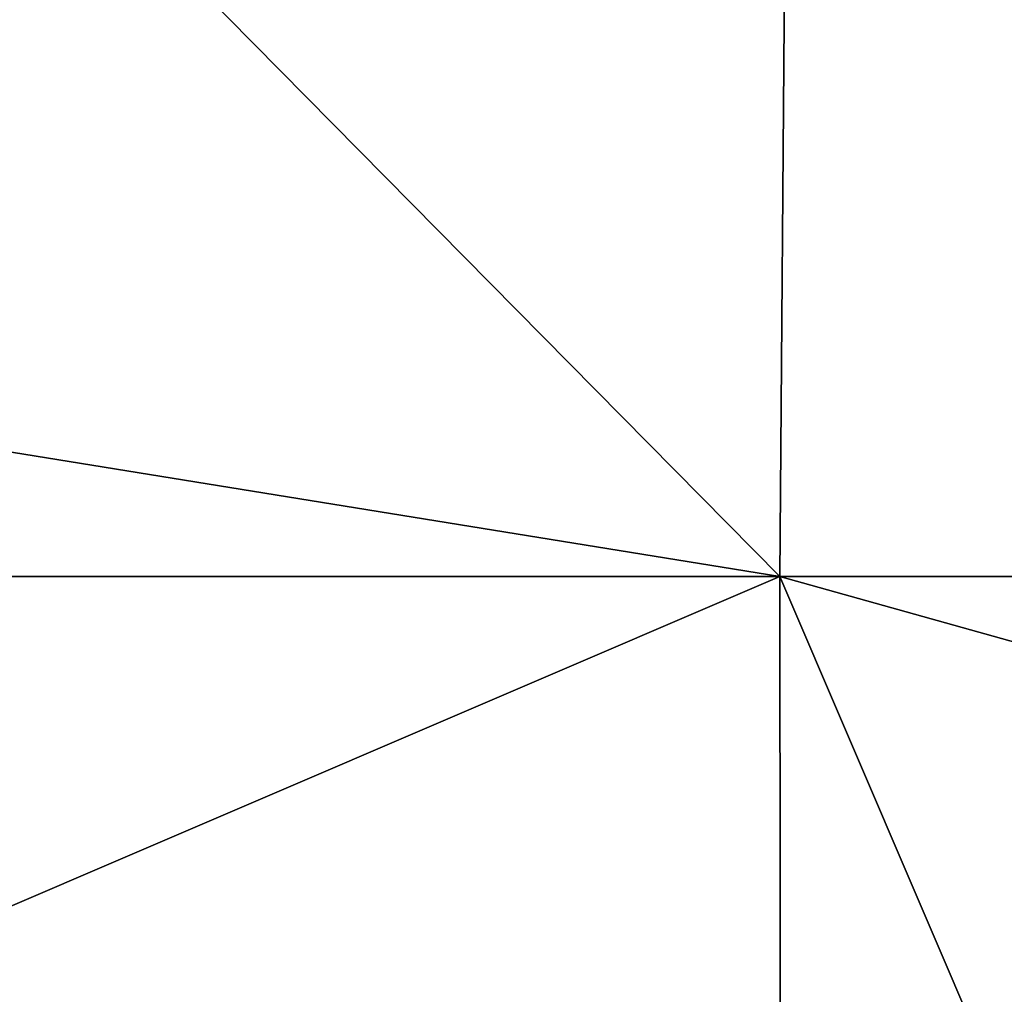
# Model space of a CAD drawing. Header units: millimetres. Extents: x -125 to 125, y -4 to 53.
# Tile 16 of 256: x -116.62 to -112.02, y 1.34 to 5.89. Entities that reach past the tile are written whole.
import ezdxf

# ---------------------------------------------------------------- set-up
doc = ezdxf.new("R2010")
doc.units = ezdxf.units.MM
doc.header["$LTSCALE"] = 65.185185
doc.layers.add('507', color=7, linetype='CONTINUOUS')
doc.layers.add('509', color=7, linetype='CONTINUOUS')

msp = doc.modelspace()

# ---------------------------------------------------------------- linework, layer by layer
at = {"layer": '507', "color": 7, "linetype": 'CONTINUOUS'}
for points in [[(-124.867, 15.236, 124.867), (-124.9545, 5.2124, 124.9545), (-113.0693, 3.2899, 124.9713), (-124.867, 15.236, 124.867)], [(-124.867, 15.236, 124.867), (-113.0693, 3.2899, 124.9713), (-112.9749, 15.236, 124.867), (-124.867, 15.236, 124.867)], [(-113.0693, 3.2899, 124.9713), (-101.1672, 3.2899, 124.9713), (-112.9749, 15.236, 124.867), (-113.0693, 3.2899, 124.9713)], [(-112.9749, 15.236, 124.867), (-101.1672, 3.2899, 124.9713), (-101.0828, 15.236, 124.867), (-112.9749, 15.236, 124.867)], [(-124.9545, 5.2124, 124.9545), (-124.9713, 3.2899, 124.9713), (-113.0693, 3.2899, 124.9713), (-124.9545, 5.2124, 124.9545)], [(-125, 0, 125), (-113.0654, 0, 125), (-124.9713, 3.2899, 124.9713), (-125, 0, 125)], [(-124.9713, 3.2899, 124.9713), (-113.0654, 0, 125), (-113.0693, 3.2899, 124.9713), (-124.9713, 3.2899, 124.9713)], [(-113.0654, 0, 125), (-101.3, 0, 125), (-113.0693, 3.2899, 124.9713), (-113.0654, 0, 125)], [(-113.0693, 3.2899, 124.9713), (-101.3, 0, 125), (-101.1672, 3.2899, 124.9713), (-113.0693, 3.2899, 124.9713)]]:
    msp.add_3dface(points, dxfattribs=at)
at = {"layer": '509', "color": 7, "linetype": 'CONTINUOUS'}
for points in [[(-124.867, 15.236, -124.867), (-113.0693, 3.2899, -124.9713), (-124.9545, 5.2124, -124.9545), (-124.867, 15.236, -124.867)], [(-113.0693, 3.2899, -124.9713), (-124.867, 15.236, -124.867), (-112.9749, 15.236, -124.867), (-113.0693, 3.2899, -124.9713)], [(-101.1672, 3.2899, -124.9713), (-113.0693, 3.2899, -124.9713), (-112.9749, 15.236, -124.867), (-101.1672, 3.2899, -124.9713)], [(-101.0828, 15.236, -124.867), (-101.1672, 3.2899, -124.9713), (-112.9749, 15.236, -124.867), (-101.0828, 15.236, -124.867)], [(-124.9713, 3.2899, -124.9713), (-124.9545, 5.2124, -124.9545), (-113.0693, 3.2899, -124.9713), (-124.9713, 3.2899, -124.9713)], [(-118.4125, 1, -124.9913), (-124.9713, 3.2899, -124.9713), (-113.0693, 3.2899, -124.9713), (-118.4125, 1, -124.9913)], [(-112.0875, 1, -124.9913), (-118.4125, 1, -124.9913), (-113.0693, 3.2899, -124.9713), (-112.0875, 1, -124.9913)], [(-101.1672, 3.2899, -124.9713), (-112.0875, 1, -124.9913), (-113.0693, 3.2899, -124.9713), (-101.1672, 3.2899, -124.9713)], [(-112, 0, -125), (-112.0875, 1, -124.9913), (-101.1672, 3.2899, -124.9713), (-112, 0, -125)]]:
    msp.add_3dface(points, dxfattribs=at)

doc.saveas('drawing.dxf')
